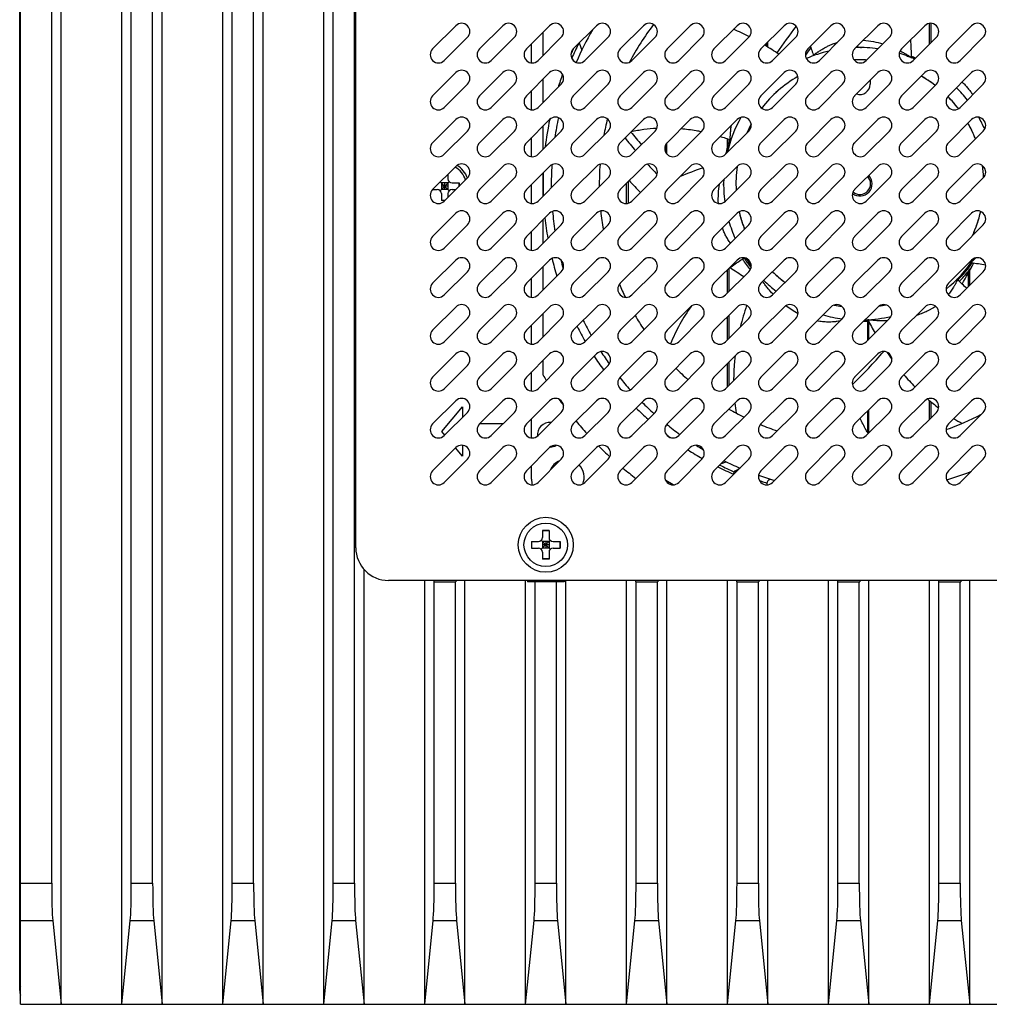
# Model space of a CAD drawing. Header units: millimetres. Extents: x 0 to 1189, y 0 to 841.
# Tile 25 of 33: x 658 to 776, y 346 to 466. Entities that reach past the tile are written whole.
import ezdxf

# ---------------------------------------------------------------- set-up
doc = ezdxf.new("R2010")
doc.units = ezdxf.units.MM
doc.header["$LTSCALE"] = 65.395
doc.layers.get('0').update_dxf_attribs({"linetype": 'CONTINUOUS'})
doc.layers.add('00_COMPONENTS', color=7, linetype='CONTINUOUS')

msp = doc.modelspace()

# ---------------------------------------------------------------- linework, layer by layer
at = {"color": 7}
for p, q in [((657.985, 345.537), (657.985, 545.537)), ((662.942, 345.537), (662.942, 545.537)), ((670.329, 345.537), (670.329, 545.537)), ((675.242, 345.537), (675.242, 545.537)), ((682.629, 345.537), (682.629, 545.537)), ((687.542, 345.537), (687.542, 545.537)), ((694.929, 345.537), (694.929, 545.537)), ((661.785, 360.317), (661.785, 530.756)), ((671.486, 360.317), (671.486, 530.756)), ((674.085, 360.317), (674.085, 530.756)), ((683.786, 360.317), (683.786, 530.756)), ((686.385, 360.317), (686.385, 530.756)), ((696.086, 360.317), (696.086, 530.756)), ((698.685, 360.317), (698.685, 530.756)), ((768.729, 462.535), (768.729, 465.081)), ((768.904, 465.09), (768.904, 462.71)), ((721.657, 461.17), (721.657, 463.999)), ((720.257, 460.265), (720.257, 462.599)), ((726.07, 462.698), (726.374, 461.836)), ((748.867, 462.642), (748.867, 462.302)), ((749.042, 462.196), (749.042, 462.816)), ((760.338, 462.136), (760.437, 462.135)), ((754.593, 461.14), (754.596, 461.141)), ((754.615, 461.18), (754.615, 461.18)), ((766.334, 460.984), (766.34, 460.982)), ((766.473, 460.929), (766.474, 460.929)), ((766.474, 460.929), (766.573, 460.888)), ((760.32, 460.636), (760.25, 460.637)), ((760.337, 460.636), (760.32, 460.636)), ((760.331, 460.636), (760.32, 460.636)), ((721.657, 455.457), (721.657, 458.285)), ((761.507, 458.142), (761.507, 457.665)), ((720.257, 454.552), (720.257, 456.885)), ((721.657, 449.743), (721.657, 452.572)), ((720.257, 448.839), (720.257, 451.172)), ((736.567, 450.254), (736.567, 449.417)), ((736.742, 449.156), (736.742, 450.543)), ((744.129, 450.058), (744.129, 451.016)), ((744.304, 450.954), (744.304, 450.639)), ((744.506, 450.88), (744.505, 450.88)), ((744.542, 450.885), (744.511, 450.896)), ((744.542, 450.885), (744.511, 450.895)), ((744.524, 450.829), (744.529, 450.846)), ((710.064, 446.692), (710.064, 446.137)), ((721.657, 444.03), (721.657, 446.859)), ((709.117, 444.69), (710.21, 445.783)), ((709.136, 445.764), (710.21, 444.69)), ((709.264, 445.637), (709.264, 444.837)), ((710.064, 445.637), (709.264, 445.637)), ((710.064, 445.237), (709.264, 445.237)), ((709.664, 445.637), (709.664, 444.837)), ((710.064, 445.637), (710.064, 444.837)), ((710.564, 445.637), (711.414, 445.637)), ((711.386, 445.637), (711.386, 445.186)), ((711.414, 445.637), (711.414, 445.213)), ((720.257, 443.125), (720.257, 445.459)), ((731.829, 443.125), (731.829, 445.604)), ((732.004, 445.778), (732.004, 443.152)), ((708.201, 444.837), (708.764, 444.837)), ((710.064, 444.837), (709.264, 444.837)), ((709.264, 444.337), (709.264, 443.487)), ((710.064, 444.337), (710.064, 443.863)), ((710.564, 444.837), (711.037, 444.837)), ((709.714, 443.514), (709.264, 443.514)), ((709.687, 443.487), (709.264, 443.487)), ((743.752, 443.762), (743.75, 443.79)), ((721.657, 438.317), (721.657, 441.145)), ((720.257, 437.412), (720.257, 439.745)), ((721.657, 432.603), (721.657, 435.432)), ((744.129, 432.222), (744.129, 435.05)), ((744.304, 435.225), (744.304, 432.397)), ((773.467, 434.629), (773.467, 432.993)), ((773.642, 433.168), (773.642, 434.945)), ((720.257, 431.699), (720.257, 434.032)), ((772.095, 433.9), (772.119, 433.876)), ((772.095, 433.9), (772.119, 433.876)), ((772.137, 433.942), (772.12, 433.925)), ((772.13, 433.888), (772.131, 433.888)), ((721.657, 426.89), (721.657, 429.719)), ((744.129, 426.509), (744.129, 429.337)), ((744.304, 429.512), (744.304, 426.683)), ((761.167, 428.811), (761.167, 426.407)), ((761.342, 426.581), (761.342, 428.747)), ((720.257, 425.985), (720.257, 428.319)), ((721.657, 422.212), (721.657, 424.005)), ((744.129, 420.795), (744.129, 423.624)), ((744.304, 423.798), (744.304, 420.97)), ((720.257, 420.272), (720.257, 422.605)), ((768.729, 416.829), (768.729, 419.127)), ((768.904, 418.978), (768.904, 417.003)), ((709.328, 415.34), (711.845, 418.34)), ((711.845, 418.34), (711.845, 417.078)), ((761.167, 417.808), (761.167, 415.288)), ((761.342, 415.155), (761.342, 417.983)), ((720.257, 414.559), (720.257, 416.892)), ((709.683, 414.916), (709.328, 415.34)), ((713.992, 416.34), (716.821, 416.34)), ((711.845, 412.34), (711, 413.348)), ((711.845, 413.665), (711.845, 412.34)), ((743.382, 411.45), (743.957, 411.654)), ((720.257, 409.537), (720.257, 411.179)), ((737.502, 408.843), (736.596, 409.366)), ((744.889, 410.128), (744.887, 410.129)), ((721.579, 403.287), (721.579, 402.437)), ((722.379, 403.287), (721.579, 403.287)), ((722.379, 403.259), (721.579, 403.259)), ((722.379, 403.287), (722.379, 402.437)), ((721.433, 400.99), (722.526, 402.083)), ((721.433, 402.083), (722.526, 400.99)), ((720.229, 401.937), (720.229, 401.137)), ((720.229, 401.937), (721.079, 401.937)), ((720.229, 401.137), (721.079, 401.137)), ((720.257, 401.937), (720.257, 401.137)), ((721.579, 401.937), (721.579, 401.137)), ((722.379, 401.937), (721.579, 401.937)), ((722.379, 401.537), (721.579, 401.537)), ((722.379, 401.137), (721.579, 401.137)), ((721.979, 401.937), (721.979, 401.137)), ((722.379, 401.937), (722.379, 401.137)), ((722.879, 401.937), (723.729, 401.937)), ((722.879, 401.137), (723.729, 401.137)), ((723.702, 401.937), (723.702, 401.137)), ((723.729, 401.937), (723.729, 401.137)), ((721.579, 400.637), (721.579, 399.787)), ((722.379, 399.814), (721.579, 399.814)), ((722.379, 399.787), (721.579, 399.787)), ((722.379, 400.637), (722.379, 399.787)), ((699.842, 345.537), (699.842, 398.535)), ((707.229, 345.537), (707.229, 397.187)), ((708.329, 397.187), (708.329, 397.037)), ((708.329, 397.037), (711.041, 397.037)), ((708.386, 360.317), (708.386, 397.037)), ((710.985, 360.317), (710.985, 397.037)), ((711.041, 397.187), (711.041, 397.037)), ((712.142, 345.537), (712.142, 397.187)), ((719.529, 345.537), (719.529, 397.187)), ((719.756, 397.187), (719.756, 397.037)), ((724.215, 397.037), (719.756, 397.037)), ((720.686, 360.317), (720.686, 397.037)), ((723.285, 360.317), (723.285, 397.037)), ((724.215, 397.187), (724.215, 397.037)), ((724.442, 345.537), (724.442, 397.187)), ((731.829, 345.537), (731.829, 397.187)), ((732.929, 397.187), (732.929, 397.037)), ((732.929, 397.037), (735.641, 397.037)), ((732.986, 360.317), (732.986, 397.037)), ((735.585, 360.317), (735.585, 397.037)), ((735.641, 397.187), (735.641, 397.037)), ((736.742, 345.537), (736.742, 397.187)), ((744.129, 345.537), (744.129, 397.187)), ((745.229, 397.187), (745.229, 397.037)), ((745.229, 397.037), (747.941, 397.037)), ((745.286, 360.317), (745.286, 397.037)), ((747.885, 360.317), (747.885, 397.037)), ((747.941, 397.187), (747.941, 397.037)), ((749.042, 345.537), (749.042, 397.187)), ((756.429, 345.537), (756.429, 397.187)), ((757.529, 397.187), (757.529, 397.037)), ((757.529, 397.037), (760.241, 397.037)), ((757.586, 360.317), (757.586, 397.037)), ((760.185, 360.317), (760.185, 397.037)), ((760.241, 397.187), (760.241, 397.037)), ((761.342, 345.537), (761.342, 397.187)), ((768.729, 345.537), (768.729, 397.187)), ((769.829, 397.187), (769.829, 397.037)), ((769.829, 397.037), (772.541, 397.037)), ((769.886, 360.317), (769.886, 397.037)), ((772.485, 360.317), (772.485, 397.037)), ((772.541, 397.187), (772.541, 397.037)), ((773.642, 345.537), (773.642, 397.187)), ((661.916, 355.731), (662.942, 345.537)), ((670.329, 345.537), (671.355, 355.731)), ((674.216, 355.731), (675.242, 345.537)), ((682.629, 345.537), (683.655, 355.731)), ((686.516, 355.731), (687.542, 345.537)), ((694.929, 345.537), (695.955, 355.731)), ((698.816, 355.731), (699.842, 345.537)), ((707.229, 345.537), (708.255, 355.731)), ((711.116, 355.731), (712.142, 345.537)), ((719.529, 345.537), (720.555, 355.731)), ((723.416, 355.731), (724.442, 345.537)), ((731.829, 345.537), (732.855, 355.731)), ((735.716, 355.731), (736.742, 345.537)), ((744.129, 345.537), (745.155, 355.731)), ((748.016, 355.731), (749.042, 345.537)), ((756.429, 345.537), (757.455, 355.731)), ((760.316, 355.731), (761.342, 345.537)), ((768.729, 345.537), (769.755, 355.731)), ((772.616, 355.731), (773.642, 345.537)), ((657.985, 345.537), (876.685, 345.537))]:
    msp.add_line(p, q, dxfattribs=at)
at = {"color": 4}
for p, q in [((754.615, 461.18), (754.615, 461.18)), ((754.615, 461.18), (754.615, 461.18)), ((725.208, 460.721), (725.232, 460.776)), ((725.208, 460.721), (725.232, 460.776)), ((657.985, 360.317), (661.785, 360.317)), ((671.486, 360.317), (674.085, 360.317)), ((683.786, 360.317), (686.385, 360.317)), ((696.086, 360.317), (698.685, 360.317)), ((708.386, 360.317), (710.985, 360.317)), ((720.686, 360.317), (723.285, 360.317)), ((732.986, 360.317), (735.585, 360.317)), ((745.286, 360.317), (747.885, 360.317)), ((757.586, 360.317), (760.185, 360.317)), ((769.886, 360.317), (772.485, 360.317)), ((657.985, 355.731), (661.916, 355.731)), ((671.355, 355.731), (674.216, 355.731)), ((683.655, 355.731), (686.516, 355.731)), ((695.955, 355.731), (698.816, 355.731)), ((708.255, 355.731), (711.116, 355.731)), ((720.555, 355.731), (723.416, 355.731)), ((732.855, 355.731), (735.716, 355.731)), ((745.155, 355.731), (748.016, 355.731)), ((757.455, 355.731), (760.316, 355.731)), ((769.755, 355.731), (772.616, 355.731))]:
    msp.add_line(p, q, dxfattribs=at)
at = {"color": 7}
for points in [[(754.217, 462.278), (754.265, 462.155), (754.334, 461.978), (754.399, 461.802), (754.462, 461.63), (754.521, 461.462), (754.577, 461.297), (754.615, 461.18)], [(754.612, 461.159), (754.611, 461.157), (754.61, 461.155), (754.608, 461.152), (754.606, 461.15), (754.604, 461.148), (754.602, 461.146), (754.6, 461.144), (754.597, 461.143), (754.594, 461.141), (754.592, 461.14), (754.589, 461.139)], [(754.615, 461.18), (754.615, 461.18), (754.615, 461.179), (754.616, 461.178), (754.616, 461.177), (754.616, 461.175), (754.616, 461.174), (754.616, 461.172), (754.616, 461.17), (754.615, 461.168), (754.615, 461.166), (754.614, 461.164), (754.613, 461.161), (754.612, 461.159)], [(765.95, 461.13), (766.026, 461.102), (766.105, 461.072), (766.179, 461.044), (766.228, 461.025)], [(743.24, 451.302), (743.345, 451.27), (743.528, 451.214), (743.71, 451.156), (743.888, 451.098), (744.062, 451.04), (744.23, 450.981), (744.394, 450.922), (744.506, 450.88)], [(744.505, 450.88), (744.506, 450.88), (744.506, 450.88), (744.507, 450.879), (744.508, 450.879), (744.509, 450.878), (744.511, 450.877), (744.512, 450.876), (744.514, 450.874), (744.515, 450.872), (744.517, 450.87), (744.518, 450.868), (744.52, 450.866), (744.521, 450.863), (744.522, 450.86), (744.523, 450.857), (744.524, 450.854), (744.525, 450.851), (744.525, 450.848)], [(744.525, 450.848), (744.525, 450.844), (744.525, 450.841), (744.525, 450.837), (744.524, 450.833), (744.524, 450.83), (744.523, 450.827)], [(743.658, 445.383), (743.658, 445.416), (743.657, 445.519)], [(744.282, 435.203), (744.413, 435.303), (744.58, 435.426), (744.744, 435.546), (744.908, 435.663), (745.069, 435.777), (745.23, 435.889), (745.388, 435.997), (745.546, 436.103), (745.703, 436.206), (745.857, 436.305), (746.008, 436.4), (746.156, 436.492), (746.186, 436.51)], [(772.131, 433.888), (772.131, 433.888), (772.13, 433.888), (772.129, 433.889), (772.129, 433.89), (772.128, 433.891), (772.127, 433.893), (772.126, 433.895), (772.126, 433.897), (772.125, 433.899), (772.125, 433.901), (772.124, 433.904), (772.124, 433.907), (772.124, 433.91), (772.124, 433.913), (772.124, 433.916), (772.125, 433.919), (772.126, 433.922)], [(772.126, 433.922), (772.127, 433.926), (772.128, 433.929), (772.13, 433.932), (772.132, 433.935), (772.134, 433.938), (772.136, 433.941), (772.138, 433.943)], [(773.269, 432.795), (773.151, 432.901), (773.007, 433.033), (772.866, 433.163), (772.728, 433.294), (772.592, 433.424), (772.461, 433.551), (772.335, 433.677), (772.213, 433.802), (772.13, 433.888)]]:
    msp.add_lwpolyline(points, dxfattribs=at)
msp.add_circle((721.979, 401.537), 2.65, dxfattribs=at)
for centre, radius, start, end in [((760.257, 445.537), 31.751, 142.3365, 152.18482), ((806.497, 423.427), 68.004, 142.58377, 145.96175), ((760.257, 445.537), 37.6, 150.05632, 156.83243), ((732.831, 436.282), 30.558, 62.80843, 66.78344), ((729.483, 430.337), 37.384, 56.00417, 59.14518), ((806.497, 423.427), 65.004, 143.45524, 144.44042), ((760.257, 445.537), 16.6, 82.34366, 91.64253), ((760.257, 445.537), 38.6, 154.83932, 155.78244), ((724.667, 459.731), 1.222, 66.5465, 67.57058), ((760.257, 445.537), 16.6, 103.20782, 113.1577), ((760.257, 445.537), 16.6, 66.29831, 73.19759), ((760.257, 445.537), 16.75, 66.09881, 67.86667), ((782.367, 491.777), 65.004, 208.48347, 208.72833), ((760.257, 445.537), 15.1, 86.82491, 92.63923), ((760.257, 445.527), 15.109, 90.58816, 92.63818), ((760.258, 445.518), 15.119, 90.02963, 90.58837), ((760.257, 445.536), 15.1, 89.43, 89.69644), ((760.257, 445.517), 15.12, 86.82661, 89.42824), ((760.257, 445.537), 38.6, 159.79183, 162.27156), ((760.257, 445.537), 15.1, 120.02058, 142.38313), ((760.257, 445.537), 15.1, 52.5713, 60.32004), ((760.257, 457.665), 1.25, 250.95055, 360), ((760.257, 445.537), 16.6, 37.90459, 44.82599), ((760.257, 445.537), 15.1, 37.31374, 44.78491), ((760.257, 445.537), 37.6, 167.62573, 171.38584), ((760.257, 445.537), 16.6, 150.81199, 166.78998), ((760.257, 445.537), 16.6, 23.63353, 29.26825), ((760.257, 445.537), 38.6, 168.28003, 173.35455), ((760.257, 445.537), 31.751, 165.58463, 169.29845), ((760.263, 445.534), 15.106, 151.32287, 155.86657), ((760.257, 445.537), 15.1, 151.32196, 155.86751), ((760.257, 445.537), 15.1, 21.21257, 29.28266), ((782.367, 491.777), 64, 218.60646, 220.40535), ((782.367, 491.777), 65.004, 218.70564, 220.47646), ((760.257, 445.537), 16.75, 161.24902, 167.60893), ((709.664, 445.237), 2.95, 19.84577, 59.32225), ((760.257, 445.537), 37.6, 176.47055, 180.76634), ((760.257, 445.537), 31.751, 175.71238, 180.6635), ((782.367, 491.777), 65.004, 222.41949, 223.93023), ((760.257, 445.537), 15.1, 171.93505, 183.17547), ((760.249, 445.536), 15.109, 2.8775, 8.39741), ((760.257, 445.537), 15.1, 2.87589, 8.39901), ((709.664, 445.237), 2.65, 16.60788, 61.38188), ((760.257, 445.537), 38.6, 178.00165, 182.19425), ((752.179, 414.18), 35.07, 108.3187, 113.23382), ((760.257, 445.537), 1.496, 232.83943, 43.06871), ((760.257, 445.537), 1.301, 229.96273, 42.77958), ((710.564, 446.137), 0.5, 180, 270), ((782.367, 491.777), 68.004, 222.39836, 224.0843), ((760.257, 445.537), 16.6, 178.35666, 187.62388), ((708.764, 444.337), 0.5, 0, 90), ((710.564, 444.337), 0.5, 90, 180), ((760.257, 445.537), 37.6, 185.13387, 188.83293), ((760.257, 445.537), 31.751, 185.99966, 190.13645), ((760.257, 445.537), 15.1, 193.07359, 201.4652), ((760.257, 445.537), 15.1, 335.21043, 347.07018), ((760.257, 445.537), 38.6, 186.19483, 189.91054), ((760.257, 445.537), 16.6, 196.07183, 203.70202), ((760.257, 445.537), 38.6, 193.6417, 196.95302), ((760.257, 445.537), 37.6, 194.24693, 195.96464), ((760.264, 445.541), 16.758, 212.67889, 217.63582), ((760.257, 445.537), 16.75, 212.67764, 217.63705), ((760.257, 445.537), 16.6, 213.12729, 217.09522), ((760.257, 445.537), 16.6, 309.22945, 326.65481), ((760.257, 445.537), 16.75, 315.53477, 325.00938), ((714.017, 467.647), 68.004, 329.67108, 332.16953), ((783.097, 483.654), 48.585, 258.99013, 261.0938), ((782.367, 491.777), 68.004, 236.10837, 237.806), ((760.257, 445.537), 15.1, 225.1913, 232.8045), ((760.257, 445.537), 31.751, 202.67771, 205.83798), ((760.257, 445.537), 16.6, 225.17401, 232.09545), ((778.061, 420.179), 33.32, 161.57102, 166.30328), ((760.258, 445.54), 15.104, 258.07712, 261.63453), ((760.257, 445.537), 15.1, 258.07669, 261.63498), ((760.257, 445.54), 15.103, 278.77708, 282.11791), ((760.257, 445.537), 15.1, 278.77668, 282.11831), ((760.257, 445.537), 37.6, 206.2768, 209.46617), ((760.257, 445.537), 31.751, 210.35108, 214.05283), ((760.257, 445.537), 16.6, 254.32585, 262.60938), ((760.257, 445.537), 16.75, 271.60054, 273.58138), ((760.257, 445.537), 16.6, 272.15262, 283.23719), ((804.098, 451.337), 48.357, 207.55837, 209.73971), ((760.257, 445.537), 38.6, 206.7789, 209.87843), ((760.257, 445.537), 37.6, 212.95526, 215.72658), ((714.017, 467.647), 65.004, 314.21905, 319.11298), ((791.498, 443.852), 33.696, 213.99478, 215.76052), ((760.257, 445.537), 38.6, 212.99368, 216.01322), ((781.577, 425.931), 23.206, 184.14701, 184.54682), ((760.257, 445.537), 31.751, 225.09096, 228.70278), ((760.257, 445.537), 37.6, 218.91409, 221.92348), ((787.657, 440.84), 28.812, 220.13092, 224.11397), ((760.257, 445.537), 37.6, 225.07682, 228.12609), ((768.848, 421.434), 23.971, 186.30104, 189.22699), ((785.343, 438.449), 25.483, 228.65893, 232.57172), ((760.257, 445.537), 38.6, 225.07484, 228.04501), ((760.257, 445.537), 31.751, 239.83709, 243.60623), ((722.457, 414.937), 1.5, 83.72311, 186.01018), ((760.257, 445.537), 31.751, 289.30831, 297.79906), ((784.454, 437.22), 23.964, 237.87312, 240.65586), ((760.257, 445.537), 37.6, 231.24894, 234.32185), ((760.257, 445.537), 31.751, 247.54774, 251.50691), ((760.257, 445.537), 38.6, 232.2775, 233.26207), ((722.457, 414.937), 1.5, 272.49539, 302.13638), ((760.257, 445.537), 38.6, 237.15925, 240.20729), ((760.257, 445.537), 37.6, 237.94168, 239.53191), ((724.507, 409.787), 2.15, 112.73367, 157.27603), ((760.257, 445.537), 37.6, 243.8857, 247.14014), ((724.507, 409.787), 2.15, 336.88271, 43.65622), ((760.257, 445.537), 38.6, 243.37866, 246.53737), ((714.017, 467.647), 65.004, 298.48357, 299.04889), ((760.257, 445.537), 37.6, 286.33673, 291.07828), ((724.257, 409.537), 4, 180, 189.99078), ((760.257, 445.537), 37.6, 250.84152, 253.96768), ((749.432, 409.007), 0.5, 121.12932, 198.99791), ((714.017, 467.647), 68.004, 301.12932, 301.3152), ((721.079, 402.437), 0.5, 270, 360), ((722.879, 402.437), 0.5, 180, 270), ((721.079, 400.637), 0.5, 0, 90), ((722.879, 400.637), 0.5, 90, 180)]:
    msp.add_arc(centre, radius, start, end, dxfattribs=at)
at = {"color": 4}
for centre, radius, start, end in [((760.257, 445.537), 38.3, 153.55494, 156.42867), ((760.257, 445.537), 45.1, 211.14337, 212.09874), ((760.257, 445.537), 45.1, 215.58446, 216.82399), ((760.257, 445.537), 45.1, 219.92493, 222.47161), ((760.257, 445.537), 45.1, 225.13527, 227.51417), ((760.257, 445.537), 45.1, 230.20365, 232.76111), ((760.257, 445.537), 38.3, 243.52762, 246.42867), ((760.448, 446.248), 38.926, 246.64723, 246.93135)]:
    msp.add_arc(centre, radius, start, end, dxfattribs=at)
at = {"color": 7}
for centre, start_param, end_param in [((662.003, 360.317), -4.712389, -3.5510299), ((671.268, 360.317), -2.7321554, -1.5707963), ((674.303, 360.317), 1.5707963, 2.7321554), ((683.568, 360.317), -2.7321554, -1.5707963), ((686.603, 360.317), 1.5707963, 2.7321554), ((695.868, 360.317), -2.7321554, -1.5707963), ((698.903, 360.317), 1.5707963, 2.7321554), ((708.168, 360.317), -2.7321554, -1.5707963), ((711.203, 360.317), 1.5707963, 2.7321554), ((720.468, 360.317), -2.7321554, -1.5707963), ((723.503, 360.317), 1.5707963, 2.7321554), ((732.768, 360.317), -2.7321554, -1.5707963), ((735.803, 360.317), 1.5707963, 2.7321554), ((745.068, 360.317), -2.7321554, -1.5707963), ((748.103, 360.317), 1.5707963, 2.7321554), ((757.368, 360.317), -2.7321554, -1.5707963), ((760.403, 360.317), 1.5707963, 2.7321554), ((769.668, 360.317), -2.7321554, -1.5707963), ((772.703, 360.317), 1.5707963, 2.7321554)]:
    msp.add_ellipse(centre, major_axis=(0, 5), ratio=0.0436609, start_param=start_param, end_param=end_param, dxfattribs=at)
at = {"color": 4}
for points, knots in [([(754.615, 461.18), (754.611, 461.193), (754.63, 461.22), (754.657, 461.247), (754.691, 461.275), (754.728, 461.306), (754.784, 461.35), (754.859, 461.404), (754.953, 461.469), (755.05, 461.534), (755.148, 461.599), (755.28, 461.686), (755.443, 461.794), (755.638, 461.918), (755.833, 462.032), (756.027, 462.139), (756.218, 462.24), (756.469, 462.365), (756.783, 462.505), (757.16, 462.651), (757.414, 462.735), (757.54, 462.773)], [0, 0, 0, 0, 0.012578, 0.0233725, 0.0364621, 0.0510964, 0.0667387, 0.0997239, 0.1338959, 0.1686719, 0.2037901, 0.2390873, 0.3094614, 0.3784439, 0.4456645, 0.5113831, 0.5757063, 0.6387813, 0.76198, 0.8822758, 1, 1, 1, 1]), ([(760.257, 462.137), (760.228, 462.137), (760.17, 462.143), (760.053, 462.18), (759.975, 462.233), (759.928, 462.276)], [0, 0, 0, 0, 0.2369656, 0.4798698, 1, 1, 1, 1]), ([(745.949, 436.364), (746.096, 436.137), (746.4, 435.69), (746.726, 435.258), (746.895, 435.045)], [0, 0, 0, 0, 0.4986929, 1, 1, 1, 1]), ([(772.374, 433.639), (772.514, 433.782), (773.065, 434.368), (773.575, 434.992), (773.932, 435.479)], [0, 0, 0, 0, 0.2492353, 1, 1, 1, 1]), ([(748.027, 409.358), (748.102, 409.332), (748.404, 409.232), (748.707, 409.135), (748.935, 409.065)], [0, 0, 0, 0, 0.2497546, 1, 1, 1, 1])]:
    msp.add_open_spline(points, degree=3, knots=knots, dxfattribs=at)
at = {"color": 7}
for points, knots in [([(760.692, 463.04), (761.101, 463.004), (761.9, 462.889), (762.684, 462.695), (763.062, 462.582)], [0, 0, 0, 0, 0.5096789, 1, 1, 1, 1]), ([(725.232, 460.776), (725.223, 460.792), (725.201, 460.823), (725.17, 460.845), (725.153, 460.852)], [0, 0, 0, 0, 0.5006266, 1, 1, 1, 1]), ([(765.163, 461.739), (765.298, 461.67), (765.558, 461.531), (765.928, 461.316), (766.265, 461.104), (766.472, 460.955), (766.574, 460.888)], [0, 0, 0, 0, 0.2759797, 0.5363465, 0.7780674, 1, 1, 1, 1]), ([(752.703, 458.611), (751.853, 458.12), (750.247, 456.97), (748.895, 455.53), (748.296, 454.753)], [0, 0, 0, 0, 0.5, 1, 1, 1, 1]), ([(769.435, 457.528), (769.299, 457.631), (768.752, 458.035), (768.177, 458.403), (767.734, 458.656)], [0, 0, 0, 0, 0.2500715, 1, 1, 1, 1]), ([(772.718, 457.926), (772.844, 457.81), (773.026, 457.63), (773.254, 457.377), (773.417, 457.184), (773.573, 456.988), (773.774, 456.726), (773.918, 456.526), (774.011, 456.391)], [0, 0, 0, 0, 0.2556181, 0.381921, 0.5073303, 0.6318608, 0.755496, 1, 1, 1, 1]), ([(772.267, 454.69), (772.167, 454.82), (771.761, 455.336), (771.321, 455.824), (770.975, 456.174)], [0, 0, 0, 0, 0.2500664, 1, 1, 1, 1]), ([(744.505, 450.88), (744.49, 450.886), (744.476, 450.919), (744.47, 450.963), (744.466, 451.009), (744.464, 451.061), (744.464, 451.136), (744.466, 451.233), (744.471, 451.353), (744.48, 451.516), (744.494, 451.721), (744.513, 451.966), (744.537, 452.206), (744.568, 452.439), (744.593, 452.592), (744.606, 452.668)], [0, 0, 0, 0, 0.027507, 0.04949, 0.0756446, 0.1045865, 0.1353622, 0.2000179, 0.2668147, 0.3346753, 0.4718656, 0.608607, 0.7423353, 0.8726488, 1, 1, 1, 1]), ([(774.334, 451), (774.27, 451.165), (774.002, 451.822), (773.688, 452.459), (773.428, 452.922)], [0, 0, 0, 0, 0.2500775, 1, 1, 1, 1]), ([(735.514, 452.281), (734.985, 452.253), (733.931, 452.155), (732.889, 451.973), (732.373, 451.861)], [0, 0, 0, 0, 0.5008292, 1, 1, 1, 1]), ([(740.928, 451.875), (740.721, 451.916), (739.902, 452.067), (739.074, 452.175), (738.454, 452.229)], [0, 0, 0, 0, 0.2534622, 1, 1, 1, 1]), ([(744.542, 450.885), (744.539, 450.883), (744.528, 450.878), (744.514, 450.877), (744.506, 450.88)], [0, 0, 0, 0, 0.2865938, 1, 1, 1, 1]), ([(745.307, 447.655), (745.237, 447.166), (745.147, 446.182), (745.153, 445.193), (745.18, 444.7)], [0, 0, 0, 0, 0.5, 1, 1, 1, 1]), ([(743.018, 443.137), (743.001, 443.538), (743.008, 444.325), (743.087, 445.109), (743.143, 445.491)], [0, 0, 0, 0, 0.5097554, 1, 1, 1, 1]), ([(745.549, 442.121), (745.59, 441.941), (745.77, 441.227), (746.002, 440.525), (746.205, 440.011)], [0, 0, 0, 0, 0.2500838, 1, 1, 1, 1]), ([(773.966, 439.205), (774.184, 439.678), (774.572, 440.647), (774.858, 441.65), (774.974, 442.158)], [0, 0, 0, 0, 0.5, 1, 1, 1, 1]), ([(744.485, 438.291), (744.377, 438.439), (744.176, 438.739), (743.913, 439.203), (743.692, 439.673), (743.572, 439.993), (743.519, 440.154)], [0, 0, 0, 0, 0.2605637, 0.5134611, 0.7594126, 1, 1, 1, 1]), ([(774.368, 436.5), (774.276, 436.404), (774.139, 436.264), (773.953, 436.087), (773.862, 436.004), (773.818, 435.963)], [0, 0, 0, 0, 0.5212816, 0.7625101, 1, 1, 1, 1]), ([(749.616, 434.824), (749.734, 434.706), (750.216, 434.243), (750.729, 433.811), (751.129, 433.508)], [0, 0, 0, 0, 0.250069, 1, 1, 1, 1]), ([(749.683, 432.063), (749.561, 432.191), (749.325, 432.45), (748.994, 432.844), (748.692, 433.235), (748.506, 433.497), (748.418, 433.626)], [0, 0, 0, 0, 0.2646789, 0.5211902, 0.7671442, 1, 1, 1, 1]), ([(772.131, 433.888), (772.134, 433.885), (772.138, 433.876), (772.141, 433.861), (772.139, 433.843), (772.132, 433.812), (772.116, 433.769), (772.092, 433.713), (772.063, 433.652), (772.021, 433.567), (771.964, 433.459), (771.892, 433.329), (771.818, 433.198), (771.743, 433.067), (771.643, 432.896), (771.516, 432.688), (771.357, 432.45), (771.196, 432.224), (771.085, 432.08), (771.028, 432.009)], [0, 0, 0, 0, 0.0056732, 0.0123658, 0.0206895, 0.0307596, 0.0552172, 0.083622, 0.1144014, 0.1465676, 0.2130506, 0.2809753, 0.3495977, 0.4184012, 0.4868195, 0.6207564, 0.7506032, 0.8768982, 1, 1, 1, 1]), ([(772.095, 433.9), (772.099, 433.9), (772.111, 433.899), (772.124, 433.894), (772.13, 433.888)], [0, 0, 0, 0, 0.2865938, 1, 1, 1, 1]), ([(739.722, 430.625), (739.203, 429.918), (738.255, 428.435), (737.514, 426.84), (737.196, 426.022)], [0, 0, 0, 0, 0.5001017, 1, 1, 1, 1]), ([(752.725, 429.705), (752.461, 429.851), (751.95, 430.157), (751.464, 430.5), (751.23, 430.677)], [0, 0, 0, 0, 0.5070541, 1, 1, 1, 1]), ([(769.499, 430.588), (769.311, 430.461), (769.021, 430.287), (768.62, 430.083), (768.222, 429.895), (767.723, 429.683), (767.316, 429.536), (767.114, 429.468)], [0, 0, 0, 0, 0.2573555, 0.384178, 0.5098145, 0.7573766, 1, 1, 1, 1]), ([(757.859, 428.812), (757.729, 428.791), (757.535, 428.762), (757.279, 428.729), (757.03, 428.705), (756.727, 428.686), (756.37, 428.678), (756.024, 428.688), (755.577, 428.723), (755.248, 428.771), (755.032, 428.813)], [0, 0, 0, 0, 0.138931, 0.2068103, 0.2732728, 0.4025543, 0.5274882, 0.6490699, 0.7682257, 1, 1, 1, 1]), ([(763.591, 428.83), (763.369, 428.822), (763.042, 428.817), (762.612, 428.829), (762.307, 428.845), (762.014, 428.868), (761.738, 428.894), (761.477, 428.927), (761.309, 428.953), (761.227, 428.965)], [0, 0, 0, 0, 0.2801819, 0.4142836, 0.5435839, 0.6674933, 0.7851309, 0.894921, 1, 1, 1, 1]), ([(745.054, 424.548), (745.024, 424.299), (744.922, 423.299), (744.875, 422.294), (744.874, 421.54)], [0, 0, 0, 0, 0.250053, 1, 1, 1, 1]), ([(761.281, 415.094), (761.191, 415.244), (760.84, 415.846), (760.519, 416.466), (760.298, 416.939)], [0, 0, 0, 0, 0.2510192, 1, 1, 1, 1]), ([(744.887, 410.129), (744.883, 410.132), (744.876, 410.144), (744.871, 410.166), (744.872, 410.197), (744.877, 410.235), (744.887, 410.279), (744.907, 410.346), (744.926, 410.398), (744.941, 410.432)], [0, 0, 0, 0, 0.0489428, 0.1212522, 0.2175861, 0.3386486, 0.4821767, 0.6439831, 1, 1, 1, 1]), ([(745.018, 410.511), (745.002, 410.502), (744.971, 410.48), (744.949, 410.449), (744.941, 410.432)], [0, 0, 0, 0, 0.5006295, 1, 1, 1, 1])]:
    msp.add_open_spline(points, degree=3, knots=knots, dxfattribs=at)
msp.add_open_spline([(766.574, 460.888), (766.549, 461.622), (766.511, 462.355), (766.452, 463.087)], degree=3, dxfattribs=at)
at = {"layer": '00_COMPONENTS', "color": 7}
for p, q in [((657.885, 347.237), (657.885, 542.837)), ((698.836, 401.187), (698.836, 489.887)), ((708.201, 461.969), (711.03, 464.798)), ((713.915, 461.969), (716.743, 464.798)), ((719.628, 461.969), (722.457, 464.798)), ((725.341, 461.969), (728.17, 464.798)), ((731.055, 461.969), (733.883, 464.798)), ((736.768, 461.969), (739.597, 464.798)), ((742.481, 461.969), (745.31, 464.798)), ((748.195, 461.969), (751.023, 464.798)), ((753.908, 461.969), (756.737, 464.798)), ((759.621, 461.969), (762.45, 464.798)), ((765.335, 461.969), (768.163, 464.798)), ((771.048, 461.969), (773.877, 464.798)), ((712.444, 463.384), (709.616, 460.555)), ((718.157, 463.384), (715.329, 460.555)), ((723.871, 463.384), (721.042, 460.555)), ((729.584, 463.384), (726.756, 460.555)), ((735.297, 463.384), (732.469, 460.555)), ((741.011, 463.384), (738.182, 460.555)), ((746.724, 463.384), (743.896, 460.555)), ((752.437, 463.384), (749.609, 460.555)), ((758.151, 463.384), (755.322, 460.555)), ((763.864, 463.384), (761.036, 460.555)), ((769.577, 463.384), (766.749, 460.555)), ((775.291, 463.384), (772.462, 460.555)), ((708.201, 456.256), (711.03, 459.085)), ((713.915, 456.256), (716.743, 459.085)), ((719.628, 456.256), (722.457, 459.085)), ((725.341, 456.256), (728.17, 459.085)), ((731.055, 456.256), (733.883, 459.085)), ((736.768, 456.256), (739.597, 459.085)), ((742.481, 456.256), (745.31, 459.085)), ((748.195, 456.256), (751.023, 459.085)), ((753.908, 456.256), (756.737, 459.085)), ((759.621, 456.256), (762.45, 459.085)), ((765.335, 456.256), (768.163, 459.085)), ((771.048, 456.256), (773.877, 459.085)), ((712.444, 457.67), (709.616, 454.842)), ((718.157, 457.67), (715.329, 454.842)), ((723.871, 457.67), (721.042, 454.842)), ((729.584, 457.67), (726.756, 454.842)), ((735.297, 457.67), (732.469, 454.842)), ((741.011, 457.67), (738.182, 454.842)), ((746.724, 457.67), (743.896, 454.842)), ((752.437, 457.67), (749.609, 454.842)), ((758.151, 457.67), (755.322, 454.842)), ((763.864, 457.67), (761.036, 454.842)), ((769.577, 457.67), (766.749, 454.842)), ((775.291, 457.67), (772.462, 454.842)), ((708.201, 450.543), (711.03, 453.371)), ((713.915, 450.543), (716.743, 453.371)), ((719.628, 450.543), (722.457, 453.371)), ((725.341, 450.543), (728.17, 453.371)), ((731.055, 450.543), (733.883, 453.371)), ((736.768, 450.543), (739.597, 453.371)), ((742.481, 450.543), (745.31, 453.371)), ((748.195, 450.543), (751.023, 453.371)), ((753.908, 450.543), (756.737, 453.371)), ((759.621, 450.543), (762.45, 453.371)), ((765.335, 450.543), (768.163, 453.371)), ((771.048, 450.543), (773.877, 453.371)), ((712.444, 451.957), (709.616, 449.129)), ((718.157, 451.957), (715.329, 449.129)), ((723.871, 451.957), (721.042, 449.129)), ((729.584, 451.957), (726.756, 449.129)), ((735.297, 451.957), (732.469, 449.129)), ((741.011, 451.957), (738.182, 449.129)), ((746.724, 451.957), (743.896, 449.129)), ((752.437, 451.957), (749.609, 449.129)), ((758.151, 451.957), (755.322, 449.129)), ((763.864, 451.957), (761.036, 449.129)), ((769.577, 451.957), (766.749, 449.129)), ((775.291, 451.957), (772.462, 449.129)), ((708.201, 444.829), (711.03, 447.658)), ((713.915, 444.829), (716.743, 447.658)), ((719.628, 444.829), (722.457, 447.658)), ((725.341, 444.829), (728.17, 447.658)), ((731.055, 444.829), (733.883, 447.658)), ((736.768, 444.829), (739.597, 447.658)), ((742.481, 444.829), (745.31, 447.658)), ((748.195, 444.829), (751.023, 447.658)), ((753.908, 444.829), (756.737, 447.658)), ((759.621, 444.829), (762.45, 447.658)), ((765.335, 444.829), (768.163, 447.658)), ((771.048, 444.829), (773.877, 447.658)), ((712.444, 446.244), (709.616, 443.415)), ((718.157, 446.244), (715.329, 443.415)), ((723.871, 446.244), (721.042, 443.415)), ((729.584, 446.244), (726.756, 443.415)), ((735.297, 446.244), (732.469, 443.415)), ((741.011, 446.244), (738.182, 443.415)), ((746.724, 446.244), (743.896, 443.415)), ((752.437, 446.244), (749.609, 443.415)), ((758.151, 446.244), (755.322, 443.415)), ((763.864, 446.244), (761.036, 443.415)), ((769.577, 446.244), (766.749, 443.415)), ((775.291, 446.244), (772.462, 443.415)), ((708.201, 439.116), (711.03, 441.945)), ((713.915, 439.116), (716.743, 441.945)), ((719.628, 439.116), (722.457, 441.945)), ((725.341, 439.116), (728.17, 441.945)), ((731.055, 439.116), (733.883, 441.945)), ((736.768, 439.116), (739.597, 441.945)), ((742.481, 439.116), (745.31, 441.945)), ((748.195, 439.116), (751.023, 441.945)), ((753.908, 439.116), (756.737, 441.945)), ((759.621, 439.116), (762.45, 441.945)), ((765.335, 439.116), (768.163, 441.945)), ((771.048, 439.116), (773.877, 441.945)), ((712.444, 440.53), (709.616, 437.702)), ((718.157, 440.53), (715.329, 437.702)), ((723.871, 440.53), (721.042, 437.702)), ((729.584, 440.53), (726.756, 437.702)), ((735.297, 440.53), (732.469, 437.702)), ((741.011, 440.53), (738.182, 437.702)), ((746.724, 440.53), (743.896, 437.702)), ((752.437, 440.53), (749.609, 437.702)), ((758.151, 440.53), (755.322, 437.702)), ((763.864, 440.53), (761.036, 437.702)), ((769.577, 440.53), (766.749, 437.702)), ((775.291, 440.53), (772.462, 437.702)), ((708.201, 433.403), (711.03, 436.231)), ((713.915, 433.403), (716.743, 436.231)), ((719.628, 433.403), (722.457, 436.231)), ((725.341, 433.403), (728.17, 436.231)), ((731.055, 433.403), (733.883, 436.231)), ((736.768, 433.403), (739.597, 436.231)), ((742.481, 433.403), (745.31, 436.231)), ((748.195, 433.403), (751.023, 436.231)), ((753.908, 433.403), (756.737, 436.231)), ((759.621, 433.403), (762.45, 436.231)), ((765.335, 433.403), (768.163, 436.231)), ((771.048, 433.403), (773.877, 436.231)), ((712.444, 434.817), (709.616, 431.989)), ((718.157, 434.817), (715.329, 431.989)), ((723.871, 434.817), (721.042, 431.989)), ((729.584, 434.817), (726.756, 431.989)), ((735.297, 434.817), (732.469, 431.989)), ((741.011, 434.817), (738.182, 431.989)), ((746.724, 434.817), (743.896, 431.989)), ((752.437, 434.817), (749.609, 431.989)), ((758.151, 434.817), (755.322, 431.989)), ((763.864, 434.817), (761.036, 431.989)), ((769.577, 434.817), (766.749, 431.989)), ((775.291, 434.817), (772.462, 431.989)), ((708.201, 427.689), (711.03, 430.518)), ((713.915, 427.689), (716.743, 430.518)), ((719.628, 427.689), (722.457, 430.518)), ((725.341, 427.689), (728.17, 430.518)), ((731.055, 427.689), (733.883, 430.518)), ((736.768, 427.689), (739.597, 430.518)), ((742.481, 427.689), (745.31, 430.518)), ((748.195, 427.689), (751.023, 430.518)), ((753.908, 427.689), (756.737, 430.518)), ((759.621, 427.689), (762.45, 430.518)), ((765.335, 427.689), (768.163, 430.518)), ((771.048, 427.689), (773.877, 430.518)), ((712.444, 429.104), (709.616, 426.275)), ((718.157, 429.104), (715.329, 426.275)), ((723.871, 429.104), (721.042, 426.275)), ((729.584, 429.104), (726.756, 426.275)), ((735.297, 429.104), (732.469, 426.275)), ((741.011, 429.104), (738.182, 426.275)), ((746.724, 429.104), (743.896, 426.275)), ((752.437, 429.104), (749.609, 426.275)), ((758.151, 429.104), (755.322, 426.275)), ((763.864, 429.104), (761.036, 426.275)), ((769.577, 429.104), (766.749, 426.275)), ((775.291, 429.104), (772.462, 426.275)), ((708.201, 421.976), (711.03, 424.805)), ((713.915, 421.976), (716.743, 424.805)), ((719.628, 421.976), (722.457, 424.805)), ((725.341, 421.976), (728.17, 424.805)), ((731.055, 421.976), (733.883, 424.805)), ((736.768, 421.976), (739.597, 424.805)), ((742.481, 421.976), (745.31, 424.805)), ((748.195, 421.976), (751.023, 424.805)), ((753.908, 421.976), (756.737, 424.805)), ((759.621, 421.976), (762.45, 424.805)), ((765.335, 421.976), (768.163, 424.805)), ((771.048, 421.976), (773.877, 424.805)), ((712.444, 423.39), (709.616, 420.562)), ((718.157, 423.39), (715.329, 420.562)), ((723.871, 423.39), (721.042, 420.562)), ((729.584, 423.39), (726.756, 420.562)), ((735.297, 423.39), (732.469, 420.562)), ((741.011, 423.39), (738.182, 420.562)), ((746.724, 423.39), (743.896, 420.562)), ((752.437, 423.39), (749.609, 420.562)), ((758.151, 423.39), (755.322, 420.562)), ((763.864, 423.39), (761.036, 420.562)), ((769.577, 423.39), (766.749, 420.562)), ((775.291, 423.39), (772.462, 420.562)), ((708.201, 416.263), (711.03, 419.091)), ((713.915, 416.263), (716.743, 419.091)), ((719.628, 416.263), (722.457, 419.091)), ((725.341, 416.263), (728.17, 419.091)), ((731.055, 416.263), (733.883, 419.091)), ((736.768, 416.263), (739.597, 419.091)), ((742.481, 416.263), (745.31, 419.091)), ((748.195, 416.263), (751.023, 419.091)), ((753.908, 416.263), (756.737, 419.091)), ((759.621, 416.263), (762.45, 419.091)), ((765.335, 416.263), (768.163, 419.091)), ((771.048, 416.263), (773.877, 419.091)), ((712.444, 417.677), (709.616, 414.849)), ((718.157, 417.677), (715.329, 414.849)), ((723.871, 417.677), (721.042, 414.849)), ((729.584, 417.677), (726.756, 414.849)), ((735.297, 417.677), (732.469, 414.849)), ((741.011, 417.677), (738.182, 414.849)), ((746.724, 417.677), (743.896, 414.849)), ((752.437, 417.677), (749.609, 414.849)), ((758.151, 417.677), (755.322, 414.849)), ((763.864, 417.677), (761.036, 414.849)), ((769.577, 417.677), (766.749, 414.849)), ((775.291, 417.677), (772.462, 414.849)), ((708.201, 410.549), (711.03, 413.378)), ((713.915, 410.549), (716.743, 413.378)), ((719.628, 410.549), (722.457, 413.378)), ((725.341, 410.549), (728.17, 413.378)), ((731.055, 410.549), (733.883, 413.378)), ((736.768, 410.549), (739.597, 413.378)), ((742.481, 410.549), (745.31, 413.378)), ((748.195, 410.549), (751.023, 413.378)), ((753.908, 410.549), (756.737, 413.378)), ((759.621, 410.549), (762.45, 413.378)), ((765.335, 410.549), (768.163, 413.378)), ((771.048, 410.549), (773.877, 413.378)), ((712.444, 411.964), (709.616, 409.135)), ((718.157, 411.964), (715.329, 409.135)), ((723.871, 411.964), (721.042, 409.135)), ((729.584, 411.964), (726.756, 409.135)), ((735.297, 411.964), (732.469, 409.135)), ((741.011, 411.964), (738.182, 409.135)), ((746.724, 411.964), (743.896, 409.135)), ((752.437, 411.964), (749.609, 409.135)), ((758.151, 411.964), (755.322, 409.135)), ((763.864, 411.964), (761.036, 409.135)), ((769.577, 411.964), (766.749, 409.135)), ((775.291, 411.964), (772.462, 409.135)), ((814.936, 397.187), (702.836, 397.187)), ((657.985, 347.237), (657.885, 347.237))]:
    msp.add_line(p, q, dxfattribs=at)
msp.add_circle((721.985, 401.537), 3.35, dxfattribs=at)
for centre, radius, start, end in [((711.737, 464.091), 1, 315, 135), ((717.45, 464.091), 1, 315, 135), ((723.164, 464.091), 1, 315, 135), ((728.877, 464.091), 1, 315, 135), ((734.59, 464.091), 1, 315, 135), ((740.304, 464.091), 1, 315, 135), ((746.017, 464.091), 1, 315, 135), ((751.73, 464.091), 1, 315, 135), ((757.444, 464.091), 1, 315, 135), ((763.157, 464.091), 1, 315, 135), ((768.87, 464.091), 1, 315, 135), ((774.584, 464.091), 1, 315, 135), ((708.909, 461.262), 1, 135, 315), ((714.622, 461.262), 1, 135, 315), ((720.335, 461.262), 1, 135, 315), ((726.049, 461.262), 1, 135, 315), ((731.762, 461.262), 1, 135, 315), ((737.475, 461.262), 1, 135, 315), ((743.189, 461.262), 1, 135, 315), ((748.902, 461.262), 1, 135, 315), ((754.615, 461.262), 1, 135, 315), ((760.329, 461.262), 1, 135, 315), ((766.042, 461.262), 1, 135, 315), ((771.755, 461.262), 1, 135, 315), ((711.737, 458.377), 1, 315, 135), ((717.45, 458.377), 1, 315, 135), ((723.164, 458.377), 1, 315, 135), ((728.877, 458.377), 1, 315, 135), ((734.59, 458.377), 1, 315, 135), ((740.304, 458.377), 1, 315, 135), ((746.017, 458.377), 1, 315, 135), ((751.73, 458.377), 1, 315, 135), ((757.444, 458.377), 1, 315, 135), ((763.157, 458.377), 1, 315, 135), ((768.87, 458.377), 1, 315, 135), ((774.584, 458.377), 1, 315, 135), ((708.909, 455.549), 1, 135, 315), ((714.622, 455.549), 1, 135, 315), ((720.335, 455.549), 1, 135, 315), ((726.049, 455.549), 1, 135, 315), ((731.762, 455.549), 1, 135, 315), ((737.475, 455.549), 1, 135, 315), ((743.189, 455.549), 1, 135, 315), ((748.902, 455.549), 1, 135, 315), ((754.615, 455.549), 1, 135, 315), ((760.329, 455.549), 1, 135, 315), ((766.042, 455.549), 1, 135, 315), ((771.755, 455.549), 1, 135, 315), ((711.737, 452.664), 1, 315, 135), ((717.45, 452.664), 1, 315, 135), ((723.164, 452.664), 1, 315, 135), ((728.877, 452.664), 1, 315, 135), ((734.59, 452.664), 1, 315, 135), ((740.304, 452.664), 1, 315, 135), ((746.017, 452.664), 1, 315, 135), ((751.73, 452.664), 1, 315, 135), ((757.444, 452.664), 1, 315, 135), ((763.157, 452.664), 1, 315, 135), ((768.87, 452.664), 1, 315, 135), ((774.584, 452.664), 1, 315, 135), ((708.909, 449.836), 1, 135, 315), ((714.622, 449.836), 1, 135, 315), ((720.335, 449.836), 1, 135, 315), ((726.049, 449.836), 1, 135, 315), ((731.762, 449.836), 1, 135, 315), ((737.475, 449.836), 1, 135, 315), ((743.189, 449.836), 1, 135, 315), ((748.902, 449.836), 1, 135, 315), ((754.615, 449.836), 1, 135, 315), ((760.329, 449.836), 1, 135, 315), ((766.042, 449.836), 1, 135, 315), ((771.755, 449.836), 1, 135, 315), ((711.737, 446.951), 1, 315, 135), ((717.45, 446.951), 1, 315, 135), ((723.164, 446.951), 1, 315, 135), ((728.877, 446.951), 1, 315, 135), ((734.59, 446.951), 1, 315, 135), ((740.304, 446.951), 1, 315, 135), ((746.017, 446.951), 1, 315, 135), ((751.73, 446.951), 1, 315, 135), ((757.444, 446.951), 1, 315, 135), ((763.157, 446.951), 1, 315, 135), ((768.87, 446.951), 1, 315, 135), ((774.584, 446.951), 1, 315, 135), ((708.909, 444.122), 1, 135, 315), ((714.622, 444.122), 1, 135, 315), ((720.335, 444.122), 1, 135, 315), ((726.049, 444.122), 1, 135, 315), ((731.762, 444.122), 1, 135, 315), ((737.475, 444.122), 1, 135, 315), ((743.189, 444.122), 1, 135, 315), ((748.902, 444.122), 1, 135, 315), ((754.615, 444.122), 1, 135, 315), ((760.329, 444.122), 1, 135, 315), ((766.042, 444.122), 1, 135, 315), ((771.755, 444.122), 1, 135, 315), ((711.737, 441.237), 1, 315, 135), ((717.45, 441.237), 1, 315, 135), ((723.164, 441.237), 1, 315, 135), ((728.877, 441.237), 1, 315, 135), ((734.59, 441.237), 1, 315, 135), ((740.304, 441.237), 1, 315, 135), ((746.017, 441.237), 1, 315, 135), ((751.73, 441.237), 1, 315, 135), ((757.444, 441.237), 1, 315, 135), ((763.157, 441.237), 1, 315, 135), ((768.87, 441.237), 1, 315, 135), ((774.584, 441.237), 1, 315, 135), ((708.909, 438.409), 1, 135, 315), ((714.622, 438.409), 1, 135, 315), ((720.335, 438.409), 1, 135, 315), ((726.049, 438.409), 1, 135, 315), ((731.762, 438.409), 1, 135, 315), ((737.475, 438.409), 1, 135, 315), ((743.189, 438.409), 1, 135, 315), ((748.902, 438.409), 1, 135, 315), ((754.615, 438.409), 1, 135, 315), ((760.329, 438.409), 1, 135, 315), ((766.042, 438.409), 1, 135, 315), ((771.755, 438.409), 1, 135, 315), ((711.737, 435.524), 1, 315, 135), ((717.45, 435.524), 1, 315, 135), ((723.164, 435.524), 1, 315, 135), ((728.877, 435.524), 1, 315, 135), ((734.59, 435.524), 1, 315, 135), ((740.304, 435.524), 1, 315, 135), ((746.017, 435.524), 1, 315, 135), ((751.73, 435.524), 1, 315, 135), ((757.444, 435.524), 1, 315, 135), ((763.157, 435.524), 1, 315, 135), ((768.87, 435.524), 1, 315, 135), ((774.584, 435.524), 1, 315, 135), ((708.909, 432.696), 1, 135, 315), ((714.622, 432.696), 1, 135, 315), ((720.335, 432.696), 1, 135, 315), ((726.049, 432.696), 1, 135, 315), ((731.762, 432.696), 1, 135, 315), ((737.475, 432.696), 1, 135, 315), ((743.189, 432.696), 1, 135, 315), ((748.902, 432.696), 1, 135, 315), ((754.615, 432.696), 1, 135, 315), ((760.329, 432.696), 1, 135, 315), ((766.042, 432.696), 1, 135, 315), ((771.755, 432.696), 1, 135, 315), ((711.737, 429.811), 1, 315, 135), ((717.45, 429.811), 1, 315, 135), ((723.164, 429.811), 1, 315, 135), ((728.877, 429.811), 1, 315, 135), ((734.59, 429.811), 1, 315, 135), ((740.304, 429.811), 1, 315, 135), ((746.017, 429.811), 1, 315, 135), ((751.73, 429.811), 1, 315, 135), ((757.444, 429.811), 1, 315, 135), ((763.157, 429.811), 1, 315, 135), ((768.87, 429.811), 1, 315, 135), ((774.584, 429.811), 1, 315, 135), ((708.909, 426.982), 1, 135, 315), ((714.622, 426.982), 1, 135, 315), ((720.335, 426.982), 1, 135, 315), ((726.049, 426.982), 1, 135, 315), ((731.762, 426.982), 1, 135, 315), ((737.475, 426.982), 1, 135, 315), ((743.189, 426.982), 1, 135, 315), ((748.902, 426.982), 1, 135, 315), ((754.615, 426.982), 1, 135, 315), ((760.329, 426.982), 1, 135, 315), ((766.042, 426.982), 1, 135, 315), ((771.755, 426.982), 1, 135, 315), ((711.737, 424.097), 1, 315, 135), ((717.45, 424.097), 1, 315, 135), ((723.164, 424.097), 1, 315, 135), ((728.877, 424.097), 1, 315, 135), ((734.59, 424.097), 1, 315, 135), ((740.304, 424.097), 1, 315, 135), ((746.017, 424.097), 1, 315, 135), ((751.73, 424.097), 1, 315, 135), ((757.444, 424.097), 1, 315, 135), ((763.157, 424.097), 1, 315, 135), ((768.87, 424.097), 1, 315, 135), ((774.584, 424.097), 1, 315, 135), ((708.909, 421.269), 1, 135, 315), ((714.622, 421.269), 1, 135, 315), ((720.335, 421.269), 1, 135, 315), ((726.049, 421.269), 1, 135, 315), ((731.762, 421.269), 1, 135, 315), ((737.475, 421.269), 1, 135, 315), ((743.189, 421.269), 1, 135, 315), ((748.902, 421.269), 1, 135, 315), ((754.615, 421.269), 1, 135, 315), ((760.329, 421.269), 1, 135, 315), ((766.042, 421.269), 1, 135, 315), ((771.755, 421.269), 1, 135, 315), ((711.737, 418.384), 1, 315, 135), ((717.45, 418.384), 1, 315, 135), ((723.164, 418.384), 1, 315, 135), ((728.877, 418.384), 1, 315, 135), ((734.59, 418.384), 1, 315, 135), ((740.304, 418.384), 1, 315, 135), ((746.017, 418.384), 1, 315, 135), ((751.73, 418.384), 1, 315, 135), ((757.444, 418.384), 1, 315, 135), ((763.157, 418.384), 1, 315, 135), ((768.87, 418.384), 1, 315, 135), ((774.584, 418.384), 1, 315, 135), ((708.909, 415.556), 1, 135, 315), ((714.622, 415.556), 1, 135, 315), ((720.335, 415.556), 1, 135, 315), ((726.049, 415.556), 1, 135, 315), ((731.762, 415.556), 1, 135, 315), ((737.475, 415.556), 1, 135, 315), ((743.189, 415.556), 1, 135, 315), ((748.902, 415.556), 1, 135, 315), ((754.615, 415.556), 1, 135, 315), ((760.329, 415.556), 1, 135, 315), ((766.042, 415.556), 1, 135, 315), ((771.755, 415.556), 1, 135, 315), ((711.737, 412.671), 1, 315, 135), ((717.45, 412.671), 1, 315, 135), ((723.164, 412.671), 1, 315, 135), ((728.877, 412.671), 1, 315, 135), ((734.59, 412.671), 1, 315, 135), ((740.304, 412.671), 1, 315, 135), ((746.017, 412.671), 1, 315, 135), ((751.73, 412.671), 1, 315, 135), ((757.444, 412.671), 1, 315, 135), ((763.157, 412.671), 1, 315, 135), ((768.87, 412.671), 1, 315, 135), ((774.584, 412.671), 1, 315, 135), ((708.909, 409.842), 1, 135, 315), ((714.622, 409.842), 1, 135, 315), ((720.335, 409.842), 1, 135, 315), ((726.049, 409.842), 1, 135, 315), ((731.762, 409.842), 1, 135, 315), ((737.475, 409.842), 1, 135, 315), ((743.189, 409.842), 1, 135, 315), ((748.902, 409.842), 1, 135, 315), ((754.615, 409.842), 1, 135, 315), ((760.329, 409.842), 1, 135, 315), ((766.042, 409.842), 1, 135, 315), ((771.755, 409.842), 1, 135, 315), ((702.836, 401.187), 4, 180, 270), ((659.585, 347.237), 1.7, 180, 199.73861)]:
    msp.add_arc(centre, radius, start, end, dxfattribs=at)
msp.add_open_spline([(657.885, 347.944), (657.885, 347.925), (657.89, 347.887), (657.917, 347.809), (657.956, 347.756), (657.985, 347.722)], degree=3, knots=[0, 0, 0, 0, 0.2248111, 0.4608434, 1, 1, 1, 1], dxfattribs=at)

doc.saveas('drawing.dxf')
